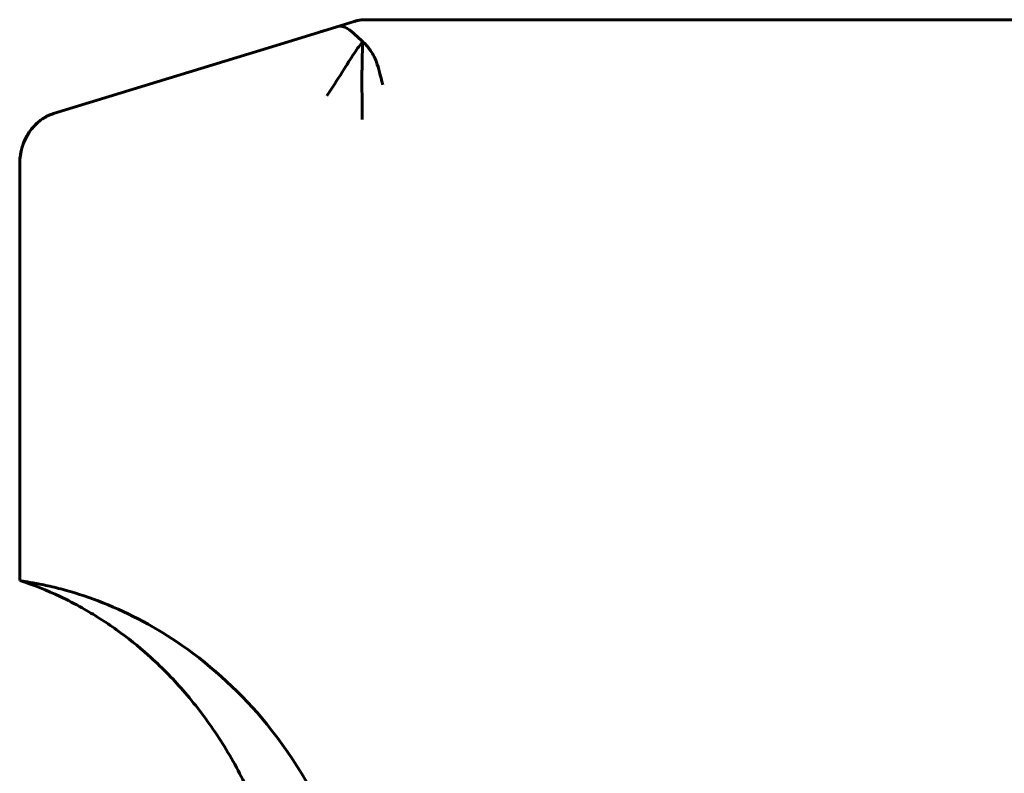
# Model space of a CAD drawing. Header units: millimetres. Extents: x 69 to 138, y 110 to 232.
# Tile 5 of 11: x 76 to 95, y 217 to 231. Entities that reach past the tile are written whole.
import ezdxf

# ---------------------------------------------------------------- set-up
doc = ezdxf.new("R2010")
doc.units = ezdxf.units.MM
doc.linetypes.add('K5LT_BASIC', pattern=[0])
doc.layers.add('Системный слой (1)', color=7, linetype='Continuous', true_color=0x6c6c6c)

# ---------------------------------------------------------------- blocks, each defined once
blk = doc.blocks.new('U23')
at = {"layer": 'Системный слой (1)', "color": 143, "linetype": 'K5LT_BASIC', "lineweight": 60, "true_color": 0x33acca}
for p, q in [((82.53, 230.958), (82.515, 230.953)), ((82.545, 230.961), (82.53, 230.958)), ((82.569, 230.967), (82.545, 230.961))]:
    blk.add_line(p, q, dxfattribs=at)
blk = doc.blocks.new('U29')
at = {"layer": 'Системный слой (1)', "color": 143, "linetype": 'K5LT_BASIC', "lineweight": 60, "true_color": 0x33acca}
for p, q in [((82.509, 230.951), (82.515, 230.953)), ((82.509, 230.951), (82.509, 230.951)), ((82.529, 230.957), (82.621, 230.977))]:
    blk.add_line(p, q, dxfattribs=at)
blk = doc.blocks.new('U30')
at = {"layer": 'Системный слой (1)', "color": 143, "linetype": 'K5LT_BASIC', "lineweight": 60, "true_color": 0x33acca}
for q in [(82.18, 230.85), (82.509, 230.951)]:
    blk.add_line((82.509, 230.951), q, dxfattribs=at)
blk = doc.blocks.new('U42')
at = {"layer": 'Системный слой (1)', "color": 143, "linetype": 'K5LT_BASIC', "lineweight": 60, "true_color": 0x33acca}
for p, q in [((82.735, 230.985), (82.735, 230.985)), ((83.265, 230.985), (82.736, 230.985))]:
    blk.add_line(p, q, dxfattribs=at)
blk = doc.blocks.new('U51')
at = {"layer": 'Системный слой (1)', "color": 143, "linetype": 'K5LT_BASIC', "lineweight": 60, "true_color": 0x33acca}
for p, q in [((82.717, 230.985), (82.701, 230.985)), ((82.724, 230.985), (82.717, 230.985)), ((82.729, 230.985), (82.724, 230.985))]:
    blk.add_line(p, q, dxfattribs=at)

msp = doc.modelspace()

# ---------------------------------------------------------------- linework, layer by layer
at = {"layer": 'Системный слой (1)', "color": 143, "linetype": 'K5LT_BASIC', "lineweight": 60, "true_color": 0x33acca}
for p, q in [((82.18, 230.85), (81.326, 230.588)), ((82.502, 230.949), (82.5, 230.948)), ((82.515, 230.953), (82.51, 230.952)), ((82.51, 230.952), (82.512, 230.952)), ((82.515, 230.953), (82.515, 230.953)), ((82.703, 230.985), (82.701, 230.985)), ((82.736, 230.985), (82.743, 230.985)), ((84.069, 230.985), (83.265, 230.985)), ((94.893, 230.985), (84.069, 230.985)), ((96.241, 230.985), (94.893, 230.985)), ((81.877, 230.757), (81.923, 230.771)), ((81.326, 230.588), (76.751, 229.184)), ((76.104, 228.218), (76.104, 220.235))]:
    msp.add_line(p, q, dxfattribs=at)
for centre, major_axis, start_param, end_param in [((82.735, 229.985), (0, 1), 0, 0.1309), ((76.977, 228.218), (0, -1), 3.403392, 4.712389)]:
    msp.add_ellipse(centre, major_axis=major_axis, ratio=0.87301, start_param=start_param, end_param=end_param, dxfattribs=at)
for points in [[(82.672, 230.566), (82.625, 230.61), (82.534, 230.688), (82.386, 230.829), (82.25, 230.872), (82.18, 230.85)], [(82.672, 230.566), (82.623, 230.503), (82.523, 230.367), (82.292, 229.996), (82.087, 229.674), (81.984, 229.524)], [(82.672, 230.566), (82.671, 230.52), (82.669, 230.42), (82.663, 230.221), (82.658, 229.942), (82.659, 229.506), (82.666, 229.225), (82.666, 229.071)], [(82.672, 230.566), (82.719, 230.522), (82.81, 230.427), (82.941, 230.206), (83.013, 229.91), (83.058, 229.739)]]:
    msp.add_open_spline(points, degree=3, dxfattribs=at)
for points, knots in [([(82.514, 230.953), (82.514, 230.953), (82.514, 230.953), (82.514, 230.953), (82.514, 230.953), (82.514, 230.953), (82.514, 230.953), (82.514, 230.953), (82.514, 230.953), (82.514, 230.953), (82.514, 230.953), (82.515, 230.953), (82.515, 230.953), (82.515, 230.953), (82.515, 230.953), (82.515, 230.953), (82.515, 230.953), (82.515, 230.953), (82.515, 230.953), (82.515, 230.953), (82.515, 230.953), (82.516, 230.953), (82.516, 230.953), (82.516, 230.953), (82.516, 230.953), (82.517, 230.954), (82.517, 230.954), (82.518, 230.954), (82.518, 230.954), (82.519, 230.954), (82.519, 230.954), (82.519, 230.954), (82.519, 230.954), (82.519, 230.954), (82.519, 230.954), (82.519, 230.954), (82.519, 230.954), (82.519, 230.954), (82.52, 230.954), (82.52, 230.955), (82.52, 230.955), (82.521, 230.955), (82.522, 230.955), (82.524, 230.956), (82.526, 230.956), (82.529, 230.957), (82.53, 230.957), (82.531, 230.958), (82.532, 230.958), (82.532, 230.958), (82.533, 230.958), (82.534, 230.959), (82.534, 230.959), (82.536, 230.959), (82.537, 230.959), (82.538, 230.96), (82.538, 230.96), (82.539, 230.96), (82.54, 230.96), (82.542, 230.961), (82.542, 230.961), (82.544, 230.961), (82.545, 230.961), (82.548, 230.962), (82.549, 230.962), (82.551, 230.963), (82.551, 230.963), (82.554, 230.964), (82.556, 230.964), (82.561, 230.965), (82.564, 230.966), (82.568, 230.967), (82.569, 230.967), (82.574, 230.968), (82.579, 230.969), (82.59, 230.971), (82.595, 230.972), (82.602, 230.974), (82.603, 230.974), (82.606, 230.974)], [0, 0, 0, 0, 0.948355, 0.948355, 1.896709, 1.896709, 2.845064, 2.845064, 3.793419, 3.793419, 4.266618, 4.266618, 4.698733, 4.698733, 4.739817, 4.739817, 5.110941, 5.110941, 5.481143, 5.481143, 5.482065, 5.482065, 5.853189, 5.853189, 6.236571, 6.236571, 6.657612, 6.657612, 6.980952, 6.980952, 7.123372, 7.123372, 7.158977, 7.158977, 7.194582, 7.194582, 7.244129, 7.244129, 7.343224, 7.343224, 7.541413, 7.541413, 7.937792, 7.937792, 8.730549, 8.730549, 9.546641, 9.546641, 9.906118, 9.906118, 10.380016, 10.380016, 11.213391, 11.213391, 12.761833, 12.761833, 15.143651, 15.143651, 18.23033, 18.23033, 19.584197, 19.584197, 20.766588, 20.766588, 21.535463, 21.535463, 21.961426, 21.961426, 22.813353, 22.813353, 24.517206, 24.517206, 24.953757, 24.953757, 27.924911, 27.924911, 34.740323, 34.740323, 37.049363, 37.049363, 37.049363, 37.049363]), ([(82.637, 230.979), (82.637, 230.979), (82.637, 230.979), (82.638, 230.979), (82.638, 230.979), (82.639, 230.979), (82.639, 230.979), (82.64, 230.979), (82.64, 230.979), (82.642, 230.98), (82.643, 230.98), (82.647, 230.98), (82.649, 230.981), (82.656, 230.981), (82.659, 230.982), (82.671, 230.983), (82.678, 230.983), (82.687, 230.984), (82.69, 230.984), (82.692, 230.984), (82.693, 230.984), (82.695, 230.984), (82.696, 230.984), (82.699, 230.984), (82.7, 230.984), (82.702, 230.985), (82.702, 230.985), (82.703, 230.985), (82.703, 230.985), (82.703, 230.985), (82.703, 230.985), (82.703, 230.985), (82.703, 230.985), (82.703, 230.985), (82.703, 230.985), (82.703, 230.985), (82.703, 230.985), (82.703, 230.985)], [0, 0, 0, 0, 0.349445, 0.349445, 0.898574, 0.898574, 1.400559, 1.400559, 1.99683, 1.99683, 4.143423, 4.143423, 8.386687, 8.386687, 13.246916, 13.246916, 18.920136, 18.920136, 21.924689, 21.924689, 22.672608, 22.672608, 24.835753, 24.835753, 27.862321, 27.862321, 29.526787, 29.526787, 30.139862, 30.139862, 30.309683, 30.309683, 30.479503, 30.479503, 30.515911, 30.515911, 30.53847, 30.53847, 30.53847, 30.53847]), ([(76.104, 228.218), (76.104, 228.255), (76.105, 228.293), (76.113, 228.367), (76.118, 228.405), (76.133, 228.479), (76.142, 228.515), (76.164, 228.587), (76.177, 228.622), (76.207, 228.691), (76.223, 228.724), (76.259, 228.789), (76.279, 228.82), (76.321, 228.879), (76.343, 228.907), (76.391, 228.96), (76.416, 228.985), (76.468, 229.031), (76.495, 229.053), (76.55, 229.091), (76.578, 229.109), (76.636, 229.139), (76.665, 229.153), (76.713, 229.172), (76.732, 229.178), (76.751, 229.184)], [0, 0, 0, 0, 1.082951, 1.082951, 2.172595, 2.172595, 3.263232, 3.263232, 4.348298, 4.348298, 5.424759, 5.424759, 6.486958, 6.486958, 7.530018, 7.530018, 8.549503, 8.549503, 9.541065, 9.541065, 10.503612, 10.503612, 11.431335, 11.431335, 12, 12, 12, 12]), ([(76.104, 228.218), (76.104, 228.255), (76.105, 228.293), (76.113, 228.367), (76.118, 228.405), (76.133, 228.479), (76.142, 228.515), (76.164, 228.587), (76.177, 228.622), (76.207, 228.691), (76.223, 228.724), (76.259, 228.789), (76.279, 228.82), (76.321, 228.879), (76.343, 228.907), (76.391, 228.96), (76.416, 228.985), (76.468, 229.031), (76.495, 229.053), (76.55, 229.091), (76.578, 229.109), (76.636, 229.139), (76.665, 229.153), (76.713, 229.172), (76.732, 229.178), (76.751, 229.184)], [0, 0, 0, 0, 1.082951, 1.082951, 2.172595, 2.172595, 3.263232, 3.263232, 4.348298, 4.348298, 5.424759, 5.424759, 6.486958, 6.486958, 7.530018, 7.530018, 8.549503, 8.549503, 9.541065, 9.541065, 10.503612, 10.503612, 11.431335, 11.431335, 12, 12, 12, 12]), ([(76.104, 220.235), (76.368, 220.149), (76.627, 220.046), (77.021, 219.86), (77.161, 219.788), (77.412, 219.647), (77.524, 219.58), (77.744, 219.44), (77.852, 219.367), (78.17, 219.139), (78.373, 218.976), (78.803, 218.593), (79.025, 218.367), (79.454, 217.876), (79.659, 217.608), (80.042, 217.038), (80.219, 216.735), (80.535, 216.105), (80.675, 215.779), (80.927, 215.075), (81.035, 214.698), (81.208, 213.916), (81.27, 213.511), (81.329, 212.835), (81.341, 212.565), (81.341, 212.296)], [0, 0, 0, 0, 1.971842, 1.971842, 3.089976, 3.089976, 4.015671, 4.015671, 4.941366, 4.941366, 6.785402, 6.785402, 9.025511, 9.025511, 11.41015, 11.41015, 13.89482, 13.89482, 16.408101, 16.408101, 19.18979, 19.18979, 22.085413, 22.085413, 24, 24, 24, 24]), ([(76.104, 220.235), (76.104, 220.235), (76.106, 220.235), (76.121, 220.232), (76.141, 220.229), (76.214, 220.216), (76.278, 220.205), (76.44, 220.176), (76.537, 220.157), (76.749, 220.111), (76.863, 220.083), (76.977, 220.052)], [0, 0, 0, 0, 0.0129996, 0.0129996, 0.0393244, 0.0393244, 0.078826, 0.078826, 0.1186601, 0.1186601, 0.1589441, 0.1589441, 0.1589441, 0.1589441]), ([(82.179, 215.171), (81.849, 216.02), (81.394, 216.799), (80.358, 218.068), (79.807, 218.578), (78.729, 219.328), (78.223, 219.6), (77.46, 219.903), (77.22, 219.984), (76.977, 220.052)], [0.3294789, 0.3294789, 0.3294789, 0.3294789, 0.6086258, 0.6086258, 0.8503097, 0.8503097, 1.0414909, 1.0414909, 1.1274444, 1.1274444, 1.1274444, 1.1274444])]:
    msp.add_open_spline(points, degree=3, knots=knots, dxfattribs=at)

# ---------------------------------------------------------------- block references
at = {"layer": 'Системный слой (1)'}
for name in ['U30', 'U29', 'U23', 'U51', 'U42']:
    msp.add_blockref(name, (0, 0), dxfattribs=at)

doc.saveas('drawing.dxf')
